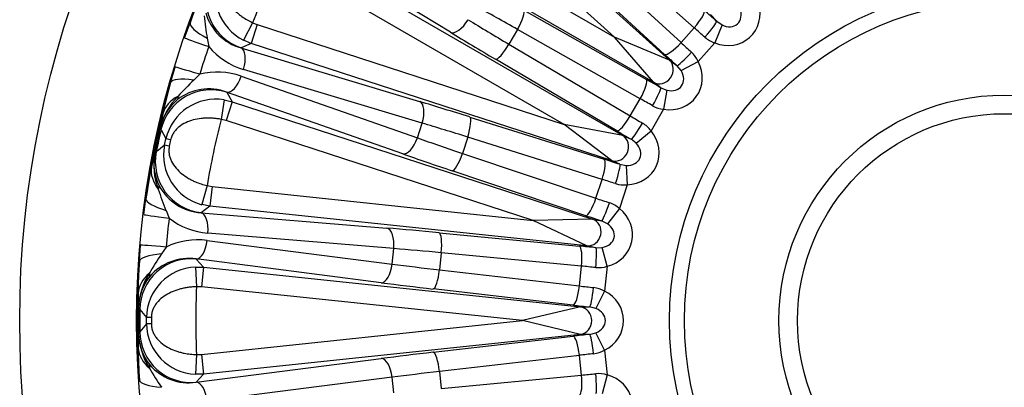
# Model space of a CAD drawing. Header units: millimetres. Extents: x 0 to 2285, y 0 to 1615.
# Tile 14 of 20: x 1367 to 1617, y 1065 to 1159. Entities that reach past the tile are written whole.
import ezdxf

# ---------------------------------------------------------------- set-up
doc = ezdxf.new("R2010")
doc.units = ezdxf.units.MM
doc.header["$LTSCALE"] = 7.692308
doc.layers.add('CAP500B', color=7, linetype='Continuous')
doc.layers.add('Default', color=7, linetype='Continuous')

# ---------------------------------------------------------------- blocks, each defined once
blk = doc.blocks.new('SE2')
at = {"layer": 'CAP500B', "color": 7, "linetype": 'Continuous'}
for p, q in [((1460.17, 1212.69), (1531.67, 1148.31)), ((1517.74, 1154.13), (1456.83, 1208.98)), ((1446.76, 1195.12), (1517.74, 1154.13)), ((1527.59, 1142.68), (1444.26, 1190.79)), ((1537.98, 1156.5), (1511.16, 1180.19)), ((1476.08, 1155.38), (1435.61, 1179.97)), ((1436.47, 1177.29), (1519.8, 1129.18)), ((1508.25, 1176.95), (1534.61, 1152.76)), ((1504.95, 1131.99), (1433.97, 1172.97)), ((1530.46, 1149.76), (1504.11, 1173.96)), ((1494.67, 1160.97), (1525.83, 1143.38)), ((1408.57, 1153.96), (1409.95, 1157.81)), ((1425.82, 1157.81), (1423.53, 1153.37)), ((1425.82, 1157.81), (1427, 1157.32)), ((1543.67, 1158.15), (1542.1, 1159.89)), ((1543.67, 1158.15), (1545.03, 1157.23)), ((1427, 1157.32), (1425.46, 1152.56)), ((1427, 1157.32), (1504.95, 1131.99)), ((1493.1, 1156.11), (1490.93, 1152.33)), ((1524.26, 1138.52), (1493.1, 1156.11)), ((1534.61, 1152.76), (1537.98, 1156.5)), ((1545.03, 1157.23), (1543.22, 1152.66)), ((1414.32, 1153.84), (1414.69, 1151.75)), ((1425.46, 1152.56), (1422.92, 1151.42)), ((1425.46, 1152.56), (1423.53, 1153.37)), ((1516.97, 1122.83), (1425.46, 1152.56)), ((1531.67, 1148.31), (1517.74, 1154.13)), ((1527.59, 1142.68), (1517.74, 1154.13)), ((1543.22, 1152.66), (1538.98, 1147.95)), ((1422.92, 1151.42), (1422.89, 1151.41)), ((1422.89, 1151.41), (1468.25, 1137.79)), ((1490.93, 1152.33), (1521.74, 1134.15)), ((1518.31, 1130.36), (1487.5, 1148.55)), ((1531.67, 1148.31), (1533.57, 1146.93)), ((1534.62, 1145.67), (1538.98, 1147.95)), ((1405.02, 1142.62), (1406.16, 1146.54)), ((1468.88, 1132.33), (1423.52, 1145.95)), ((1534.62, 1145.67), (1533.57, 1146.93)), ((1412.41, 1144.73), (1410.88, 1143.26)), ((1422.96, 1144.23), (1467.67, 1128.59)), ((1529.48, 1141.31), (1527.59, 1142.68)), ((1419.24, 1140.19), (1419.26, 1140.16)), ((1463.95, 1124.54), (1419.24, 1140.19)), ((1419.26, 1140.16), (1420.64, 1137.74)), ((1529.48, 1141.31), (1531, 1140.69)), ((1531, 1140.69), (1530.18, 1135.84)), ((1418.62, 1138.23), (1417.85, 1133.29)), ((1418.62, 1138.23), (1420.64, 1137.74)), ((1420.64, 1137.74), (1419.1, 1132.99)), ((1420.64, 1137.74), (1512.15, 1108.01)), ((1521.74, 1134.15), (1524.26, 1138.52)), ((1530.18, 1135.84), (1527.02, 1130.35)), ((1419.1, 1132.99), (1417.85, 1133.29)), ((1497.05, 1107.67), (1419.1, 1132.99)), ((1480.96, 1133.88), (1515.1, 1123.15)), ((1402.37, 1131.16), (1402.36, 1131.21)), ((1402.58, 1130.68), (1402.37, 1131.16)), ((1467.67, 1128.59), (1468.88, 1132.33)), ((1519.8, 1129.18), (1504.95, 1131.99)), ((1516.97, 1122.83), (1504.95, 1131.99)), ((1523.23, 1127.22), (1527.02, 1130.35)), ((1403.48, 1126.7), (1403.82, 1128.33)), ((1405.03, 1128.07), (1403.82, 1128.33)), ((1405.03, 1128.07), (1404.69, 1126.45)), ((1480.45, 1128.79), (1479.1, 1124.65)), ((1514.58, 1118.07), (1480.45, 1128.79)), ((1519.8, 1129.18), (1521.93, 1128.23)), ((1523.23, 1127.22), (1521.93, 1128.23)), ((1401, 1124.71), (1401.39, 1125.07)), ((1404.69, 1126.45), (1403.48, 1126.7)), ((1400.97, 1124.67), (1401, 1124.71)), ((1479.1, 1124.65), (1513.02, 1113.27)), ((1519.1, 1121.88), (1516.97, 1122.83)), ((1510.45, 1108.85), (1476.53, 1120.23)), ((1519.1, 1121.88), (1520.72, 1121.59)), ((1520.72, 1121.59), (1520.93, 1116.68)), ((1513.02, 1113.27), (1514.58, 1118.07)), ((1414.27, 1116.47), (1412.97, 1111.65)), ((1414.27, 1116.47), (1415.53, 1116.23)), ((1415.53, 1116.23), (1415.01, 1111.27)), ((1415.53, 1116.23), (1497.05, 1107.67)), ((1520.93, 1116.68), (1518.97, 1110.66)), ((1398.21, 1109.12), (1398.76, 1113.17)), ((1403.85, 1110.19), (1404.66, 1108.23)), ((1415.01, 1111.27), (1412.77, 1109.62)), ((1415.01, 1111.27), (1412.97, 1111.65)), ((1510.71, 1101.21), (1415.01, 1111.27)), ((1518.97, 1110.66), (1515.91, 1106.81)), ((1412.77, 1109.62), (1412.74, 1109.6)), ((1412.74, 1109.6), (1459.95, 1105.71)), ((1512.15, 1108.01), (1497.05, 1107.67)), ((1510.71, 1101.21), (1497.05, 1107.67)), ((1512.15, 1108.01), (1514.44, 1107.53)), ((1515.91, 1106.81), (1514.44, 1107.53)), ((1414.31, 1102.6), (1461.29, 1096.59)), ((1461.7, 1100.5), (1414.5, 1104.4)), ((1473.19, 1104.53), (1508.81, 1101.13)), ((1397.09, 1097.29), (1397.39, 1101.36)), ((1403.88, 1100.89), (1402.69, 1099.14)), ((1461.29, 1096.59), (1461.7, 1100.5)), ((1512.99, 1100.72), (1510.71, 1101.21)), ((1512.99, 1100.72), (1514.63, 1100.78)), ((1515.86, 1096.02), (1514.63, 1100.78)), ((1411.51, 1097.87), (1411.53, 1097.85)), ((1458.49, 1091.86), (1411.51, 1097.87)), ((1411.53, 1097.85), (1413.38, 1095.77)), ((1473.74, 1099.45), (1473.29, 1095.12)), ((1509.36, 1096.05), (1473.74, 1099.45)), ((1411.3, 1095.82), (1413.38, 1095.77)), ((1411.3, 1095.82), (1411.58, 1090.83)), ((1413.38, 1095.77), (1412.86, 1090.8)), ((1413.38, 1095.77), (1509.08, 1085.71)), ((1473.29, 1095.12), (1508.83, 1091.03)), ((1508.83, 1091.03), (1509.36, 1096.05)), ((1515.86, 1096.02), (1515.2, 1089.72)), ((1412.86, 1090.8), (1411.58, 1090.83)), ((1494.37, 1082.23), (1412.86, 1090.8)), ((1507.24, 1086.18), (1471.69, 1090.26)), ((1515.2, 1089.72), (1513.01, 1085.31)), ((1396.89, 1085.53), (1396.86, 1085.58)), ((1397.18, 1085.1), (1396.89, 1085.53)), ((1509.08, 1085.71), (1494.37, 1082.23)), ((1509.08, 1085.71), (1511.41, 1085.71)), ((1513.01, 1085.31), (1511.41, 1085.71)), ((1398.89, 1081.4), (1398.89, 1083.07)), ((1400.13, 1083.06), (1398.89, 1083.07)), ((1400.13, 1083.06), (1400.13, 1081.4)), ((1400.13, 1081.4), (1398.89, 1081.4)), ((1412.86, 1073.67), (1494.37, 1082.23)), ((1509.08, 1078.76), (1494.37, 1082.23)), ((1396.86, 1078.89), (1396.89, 1078.94)), ((1396.89, 1078.94), (1397.18, 1079.37)), ((1509.08, 1078.76), (1413.38, 1068.7)), ((1471.69, 1074.21), (1507.24, 1078.29)), ((1511.41, 1078.76), (1509.08, 1078.76)), ((1511.41, 1078.76), (1513.01, 1079.15)), ((1515.2, 1074.75), (1513.01, 1079.15)), ((1411.58, 1073.63), (1411.3, 1068.65)), ((1411.51, 1066.6), (1458.49, 1072.61)), ((1411.58, 1073.63), (1412.86, 1073.67)), ((1412.86, 1073.67), (1413.38, 1068.7)), ((1508.83, 1073.43), (1473.29, 1069.35)), ((1509.36, 1068.42), (1508.83, 1073.43)), ((1515.2, 1074.75), (1515.86, 1068.45)), ((1413.38, 1068.7), (1411.3, 1068.65)), ((1413.38, 1068.7), (1411.53, 1066.62)), ((1461.29, 1067.88), (1414.31, 1061.87)), ((1461.7, 1063.96), (1461.29, 1067.88)), ((1473.29, 1069.35), (1473.74, 1065.02)), ((1473.74, 1065.02), (1509.36, 1068.42)), ((1515.86, 1068.45), (1514.63, 1063.69)), ((1411.53, 1066.62), (1411.51, 1066.6))]:
    blk.add_line(p, q, dxfattribs=at)
for radius in [250, 220.3, 85, 81.22, 57.21, 52.49]:
    blk.add_circle((1616.7, 1082.23), radius, dxfattribs=at)
for centre, radius, start, end in [((1616.7, 1082.23), 220.13, 152.0788, 159.9212), ((1616.7, 1082.23), 205.3, 153.5995, 158.4005), ((1429.34, 1164.99), 12.99, 156.9878, 243.4682), ((1426.34, 1163.86), 12.91, 196.1635, 254.5276), ((1500.07, 1168.84), 87.06, 186.1274, 189.9218), ((1545.5, 1159.58), 7.28, 228.5356, 251.7575), ((1608.91, 1084.76), 205.45, 160.9705, 163.0295), ((1428.7, 1163.46), 18.26, 219.8933, 253.5149), ((1532.34, 1144.96), 7.28, 24.2412, 47.4657), ((1416.86, 1127.02), 18.26, 70.4852, 104.1067), ((1616.7, 1082.23), 220.13, 164.0788, 171.9212), ((1548.25, 1102.45), 148.76, 164.3354, 167.477), ((1471.44, 1080.73), 87.05, 134.078, 137.8727), ((1414.72, 1128.07), 12.94, 69.5283, 127.7806), ((1419.36, 1126.75), 17.58, 135.2637, 165.2857), ((1414.58, 1128.49), 12.52, 128.4444, 167.4248), ((1416.49, 1125.4), 13, 80.6016, 166.9424), ((1530.98, 1143.08), 7.28, 240.5356, 263.7575), ((1447.38, 1124.4), 45.53, 166.9134, 171.3934), ((1616.7, 1082.23), 205.3, 165.5995, 170.4005), ((1616.7, 1082.23), 219.84, 167.1416, 168.8584), ((1616.7, 1082.23), 219.53, 167.2523, 168.7477), ((1935.46, 1412.73), 602.92, 207.89218, 208.14424), ((1521.14, 1126.05), 7.28, 36.2412, 59.4657), ((1773.04, 651.22), 602.22, 127.85562, 128.10797), ((1416.23, 1124.22), 12.99, 168.9878, 255.4682), ((1444.87, 1112.58), 45.53, 164.6066, 169.0866), ((1413.24, 1122.19), 12.52, 168.5752, 207.5556), ((1418.31, 1121.83), 17.58, 170.7143, 200.7363), ((1544.59, 1091.84), 147.38, 168.5082, 171.6794), ((1484.61, 1142.7), 87.06, 198.1274, 201.9218), ((1413.53, 1122.49), 12.91, 208.1635, 266.5276), ((1520.2, 1123.93), 7.28, 252.5356, 275.7575), ((1514.12, 1105.22), 7.28, 48.2412, 71.4657), ((1608.56, 1083.09), 205.45, 172.9705, 175.0295), ((1415.92, 1122.6), 18.26, 231.8933, 265.5149), ((1411.92, 1084.49), 18.26, 82.4852, 116.1067), ((1474.92, 1050.56), 87.05, 146.078, 149.8727), ((1409.6, 1085.07), 12.94, 81.5283, 139.7806), ((1616.7, 1082.23), 220.13, 176.0788, 183.9212), ((1411.89, 1082.83), 13, 92.6016, 178.9424), ((1513.64, 1102.96), 7.28, 264.5356, 287.7575), ((1414.42, 1084.75), 17.58, 147.2637, 177.2857), ((1409.38, 1085.45), 12.52, 140.4444, 179.4248), ((1616.7, 1082.23), 205.3, 177.5995, 182.4005), ((1511.58, 1083.39), 7.28, 60.2412, 83.4657), ((1442.31, 1088.27), 45.53, 178.9134, 183.3934), ((1616.7, 1082.23), 219.84, 179.1416, 180.8584), ((1616.7, 1082.23), 219.53, 179.2523, 180.7477), ((1859.78, 1471.78), 602.92, 219.89218, 220.14424), ((1859.24, 693.14), 602.22, 139.85562, 140.10797), ((1411.88, 1081.62), 12.99, 180.9878, 267.4682), ((1442.31, 1076.19), 45.53, 176.6066, 181.0866), ((1409.38, 1079.01), 12.52, 180.5752, 219.5556), ((1414.42, 1079.72), 17.58, 182.7143, 212.7363), ((1544.16, 1076.64), 147.38, 180.5082, 183.6794), ((1511.58, 1081.08), 7.28, 276.5356, 299.7575), ((1474.93, 1113.91), 87.06, 210.1274, 213.9218), ((1409.59, 1079.37), 12.91, 220.1635, 278.5276), ((1513.64, 1061.51), 7.28, 72.2412, 95.4657)]:
    blk.add_arc(centre, radius, start, end, dxfattribs=at)
for centre, major_axis, ratio, start_param, end_param in [((1426.93, 1163.77), (-5.36, 11.84), 0.997908, 0.740606, 2.400987), ((1545.86, 1160.91), (-6.16, 6.85), 0.92274, 2.065171, 4.218014), ((1501.27, 1148.69), (-43.3, 25), 0.048027, -1.35353, -1.095786), ((1492.17, 1156.65), (2.46, 4.35), 0.215551, 4.710311, 6.238501), ((1537.18, 1157.23), (3.31, 3.75), 0.215551, 4.710311, 6.238501), ((1545.13, 1154.78), (-26.01, 23.42), 0.043661, -1.475102, -1.35353), ((1545.86, 1160.91), (-3.08, 3.42), 0.761201, 2.065171, 4.218014), ((1421.22, 1153.69), (-11.25, 4.19), 0.225152, 0.02687, 0.996422), ((1478.58, 1159.7), (-2.6, -4.27), 0.457257, 0.049067, 1.581063), ((1501.43, 1148.98), (-43.3, 25), 0.048027, 1.095786, 1.35353), ((1540.32, 1154.44), (3.33, 3.73), 0.095547, 4.711989, 6.239351), ((1498.94, 1144.65), (-47.63, 27.5), 0.043661, 1.095786, 1.35353), ((1541.79, 1151.07), (-22.29, 20.07), 0.050938, -1.475102, -1.35353), ((1419.91, 1150.05), (-11.34, 3.91), 0.00924, 0.025249, 1.095869), ((1533.81, 1153.48), (-3.38, -3.68), 0.215551, 0.044684, 1.572874), ((1540.41, 1149.54), (-22.29, 20.07), 0.050938, 1.35353, 1.475102), ((1421.35, 1146.66), (1.44, 4.79), 0.457257, 4.702122, 6.234118), ((1489.99, 1152.87), (-2.54, -4.31), 0.215551, 0.044684, 1.572874), ((1536.91, 1150.64), (-3.36, -3.7), 0.095547, 0.043834, 1.571197), ((1529.34, 1145.71), (2.06, 2.83), 0.92274, 3.255008, 6.16977), ((1531.05, 1144.46), (-7.45, 5.41), 0.92274, 2.065171, 4.218014), ((1537.07, 1145.83), (-26.01, 23.42), 0.043661, 1.35353, 1.475102), ((1417.63, 1143.03), (-11.48, 3.5), 0.00924, -1.095869, -0.025249), ((1531.05, 1144.46), (-3.72, 2.7), 0.761201, 2.065171, 4.218014), ((1416.55, 1139.33), (-11.56, 3.22), 0.225152, 5.286764, 6.256315), ((1420.79, 1144.94), (1.65, 4.72), 0.457257, 3.19066, 4.722656), ((1523.33, 1139.05), (2.46, 4.35), 0.215551, 4.710311, 6.238501), ((1531.61, 1138.32), (-30.31, 17.5), 0.043661, -1.475102, -1.35353), ((1415.24, 1127.81), (11.3, 6.43), 0.997908, 0.740606, 2.400987), ((1526.98, 1136.98), (2.48, 4.34), 0.095547, 4.711989, 6.239351), ((1415.04, 1128.26), (-12.45, -3.73), 0.998593, 5.109066, 5.766875), ((1414.68, 1131.85), (-11.72, 2.56), 0.703479, 5.582958, 6.246345), ((1403.62, 1142.15), (3.12, -3.9), 0.272046, 0.050846, 0.49602), ((1491.52, 1127.99), (-52.31, 17), 0.043661, -1.35353, -1.095786), ((1466.71, 1133.04), (1.44, 4.79), 0.457257, 4.702122, 6.234118), ((1529.12, 1133.99), (-25.98, 15), 0.050938, -1.475102, -1.35353), ((1479.42, 1129.13), (1.5, 4.77), 0.215551, 4.710311, 6.238501), ((1520.81, 1134.69), (-2.54, -4.31), 0.215551, 0.044684, 1.572874), ((1528.09, 1132.21), (-25.98, 15), 0.050938, 1.35353, 1.475102), ((1489.97, 1123.23), (-47.55, 15.45), 0.048027, -1.35353, -1.095786), ((1525.59, 1127.88), (-30.31, 17.5), 0.043661, 1.35353, 1.475102), ((1519.98, 1125.3), (-8.42, 3.75), 0.92274, 2.065171, 4.218014), ((1524.43, 1132.56), (-2.52, -4.32), 0.095547, 0.043834, 1.571197), ((1465.49, 1129.29), (1.65, 4.72), 0.457257, 3.19066, 4.722656), ((1490.08, 1123.55), (-47.55, 15.45), 0.048027, 1.095786, 1.35353), ((1518.05, 1126.16), (1.42, 3.2), 0.92274, 3.255008, 6.16977), ((1414.12, 1122.54), (-7.71, 10.47), 0.997908, 0.740606, 2.400987), ((1519.98, 1125.3), (-4.2, 1.87), 0.761201, 2.065171, 4.218014), ((1413.76, 1122.2), (-9.86, 8.48), 0.998593, 0.51631, 1.17412), ((1488.53, 1118.8), (-52.31, 17), 0.043661, 1.095786, 1.35353), ((1478.08, 1124.99), (1.59, 4.74), 0.215551, 3.186277, 4.714466), ((1513.55, 1118.4), (1.5, 4.77), 0.215551, 4.710311, 6.238501), ((1521.81, 1119.4), (-33.29, 10.82), 0.043661, -1.475102, -1.35353), ((1411.96, 1119.08), (-11.75, 2.43), 0.703479, 0.03684, 0.700227), ((1517.56, 1117.13), (1.53, 4.76), 0.095547, 4.711989, 6.239351), ((1520.27, 1114.65), (-28.53, 9.27), 0.050938, -1.475102, -1.35353), ((1397.67, 1114.17), (4.44, 2.3), 0.272046, 5.787165, 6.232339), ((1410.63, 1111.48), (-11.87, 1.76), 0.225152, 0.02687, 0.996422), ((1512, 1113.6), (1.59, 4.74), 0.215551, 3.186277, 4.714466), ((1519.63, 1112.69), (-28.53, 9.27), 0.050938, 1.35353, 1.475102), ((1515.98, 1112.28), (1.57, 4.75), 0.095547, 3.185427, 4.712789), ((1513.14, 1104.25), (-9.01, 1.92), 0.92274, 2.065171, 4.218014), ((1410.11, 1107.66), (-11.91, 1.47), 0.00924, 0.025249, 1.095869), ((1412.22, 1104.64), (-0.41, -4.98), 0.457257, 1.560529, 3.092526), ((1518.09, 1107.94), (-33.29, 10.82), 0.043661, 1.35353, 1.475102), ((1511.07, 1104.69), (0.73, 3.42), 0.92274, 3.255008, 6.16977), ((1484.74, 1100.96), (-54.7, 5.75), 0.043661, -1.35353, -1.095786), ((1459.42, 1100.74), (-0.41, -4.98), 0.457257, 1.560529, 3.092526), ((1513.14, 1104.25), (-4.5, 0.96), 0.761201, 2.065171, 4.218014), ((1412.03, 1102.83), (0.63, 4.96), 0.457257, 3.19066, 4.722656), ((1472.67, 1099.56), (-0.47, -4.98), 0.215551, 1.568719, 3.096908), ((1409.34, 1100.32), (-11.95, 1.04), 0.00924, -1.095869, -0.025249), ((1484.22, 1095.99), (-49.73, 5.23), 0.048027, -1.35353, -1.095786), ((1516.16, 1098.86), (-34.81, 3.66), 0.043661, -1.475102, -1.35353), ((1508.29, 1096.16), (-0.47, -4.98), 0.215551, 1.568719, 3.096908), ((1512.47, 1095.75), (-0.5, -4.97), 0.095547, 1.570396, 3.097759), ((1409.05, 1096.47), (-11.98, 0.75), 0.225152, 5.286764, 6.256315), ((1410.17, 1084.93), (9.72, 8.64), 0.997908, 0.740606, 2.400987), ((1459.01, 1096.83), (0.63, 4.96), 0.457257, 3.19066, 4.722656), ((1484.25, 1096.32), (-49.73, 5.23), 0.048027, 1.095786, 1.35353), ((1472.22, 1095.23), (0.57, 4.97), 0.215551, 3.186277, 4.714466), ((1515.64, 1093.89), (-29.84, 3.14), 0.050938, -1.475102, -1.35353), ((1408.78, 1088.76), (-12, 0.07), 0.703479, 5.582958, 6.246345), ((1409.88, 1085.33), (-11.4, -6.24), 0.998593, 5.109066, 5.766875), ((1395.82, 1096.54), (3.87, -3.17), 0.272046, 0.050846, 0.49602), ((1483.73, 1091.35), (-54.7, 5.75), 0.043661, 1.095786, 1.35353), ((1507.76, 1091.15), (0.57, 4.97), 0.215551, 3.186277, 4.714466), ((1515.42, 1091.84), (-29.84, 3.14), 0.050938, 1.35353, 1.475102), ((1511.94, 1090.68), (0.54, 4.97), 0.095547, 3.185427, 4.712789), ((1510.83, 1082.23), (-9.21, 0), 0.92274, 2.065171, 4.218014), ((1514.9, 1086.87), (-34.81, 3.66), 0.043661, 1.35353, 1.475102), ((1508.71, 1082.23), (0, 3.5), 0.92274, 3.255008, 6.16977), ((1510.83, 1082.23), (-4.6, 0), 0.761201, 2.065171, 4.218014), ((1409.88, 1079.13), (-11.4, 6.24), 0.998593, 0.51631, 1.17412), ((1410.17, 1079.54), (-9.72, 8.64), 0.997908, 0.740606, 2.400987), ((1514.9, 1077.59), (-34.81, -3.66), 0.043661, -1.475102, -1.35353), ((1507.76, 1073.32), (0.57, -4.97), 0.215551, 1.568719, 3.096908), ((1511.94, 1073.79), (0.54, -4.97), 0.095547, 1.570396, 3.097759), ((1408.78, 1075.71), (-12, -0.07), 0.703479, 0.03684, 0.700227), ((1483.73, 1073.11), (-54.7, -5.75), 0.043661, -1.35353, -1.095786), ((1459.01, 1067.64), (0.63, -4.96), 0.457257, 1.560529, 3.092526), ((1472.22, 1069.24), (0.57, -4.97), 0.215551, 1.568719, 3.096908), ((1515.42, 1072.63), (-29.84, -3.14), 0.050938, -1.475102, -1.35353), ((1395.82, 1067.93), (3.87, 3.17), 0.272046, 5.787165, 6.232339), ((1484.25, 1068.14), (-49.73, -5.23), 0.048027, -1.35353, -1.095786), ((1508.29, 1068.3), (-0.47, 4.98), 0.215551, 3.186277, 4.714466), ((1515.64, 1070.58), (-29.84, -3.14), 0.050938, 1.35353, 1.475102), ((1512.47, 1068.71), (-0.5, 4.97), 0.095547, 3.185427, 4.712789), ((1513.14, 1060.22), (-9.01, -1.92), 0.92274, 2.065171, 4.218014), ((1409.05, 1068), (-11.98, -0.75), 0.225152, 0.02687, 0.996422), ((1412.03, 1061.63), (0.63, -4.96), 0.457257, 1.560529, 3.092526)]:
    blk.add_ellipse(centre, major_axis=major_axis, ratio=ratio, start_param=start_param, end_param=end_param, dxfattribs=at)
for points, knots in [([(1418.51, 1169.56), (1418.45, 1169.41), (1418.33, 1169.1), (1418.19, 1168.62), (1418.1, 1168.12), (1418.04, 1167.46), (1418.08, 1166.62), (1418.33, 1165.31), (1418.98, 1163.77), (1420.12, 1162.09), (1421.3, 1160.84), (1422.33, 1159.96), (1423.27, 1159.26), (1424.41, 1158.51), (1425.35, 1158.04), (1425.82, 1157.81)], [0, 0, 0, 0, 0.030457, 0.061491, 0.093633, 0.127364, 0.191354, 0.26288, 0.404297, 0.545166, 0.681898, 0.744236, 0.806324, 0.903533, 1, 1, 1, 1]), ([(1417.85, 1133.29), (1417.51, 1133.35), (1416.83, 1133.47), (1415.79, 1133.57), (1414.77, 1133.61), (1413.77, 1133.6), (1412.42, 1133.49), (1410.73, 1133.18), (1408.82, 1132.49), (1407.39, 1131.62), (1406.42, 1130.72), (1405.8, 1129.94), (1405.31, 1129.06), (1405.12, 1128.39), (1405.03, 1128.07)], [0, 0, 0, 0, 0.064038, 0.128301, 0.192994, 0.255406, 0.318078, 0.454344, 0.596096, 0.736295, 0.808027, 0.8722, 0.938335, 1, 1, 1, 1]), ([(1404.69, 1126.45), (1404.66, 1126.29), (1404.6, 1125.96), (1404.57, 1125.46), (1404.58, 1124.95), (1404.66, 1124.29), (1404.87, 1123.48), (1405.39, 1122.26), (1406.35, 1120.88), (1407.81, 1119.47), (1409.23, 1118.5), (1410.42, 1117.85), (1411.48, 1117.36), (1412.76, 1116.87), (1413.77, 1116.6), (1414.27, 1116.47)], [0, 0, 0, 0, 0.030457, 0.061491, 0.093633, 0.127364, 0.191354, 0.26288, 0.404297, 0.545166, 0.681898, 0.744236, 0.806324, 0.903533, 1, 1, 1, 1]), ([(1411.58, 1090.83), (1411.23, 1090.82), (1410.54, 1090.79), (1409.51, 1090.68), (1408.5, 1090.51), (1407.53, 1090.28), (1406.23, 1089.9), (1404.64, 1089.24), (1402.91, 1088.18), (1401.7, 1087.03), (1400.93, 1085.94), (1400.49, 1085.05), (1400.19, 1084.09), (1400.15, 1083.4), (1400.13, 1083.06)], [0, 0, 0, 0, 0.064038, 0.128301, 0.192994, 0.255406, 0.318078, 0.454344, 0.596096, 0.736295, 0.808027, 0.8722, 0.938335, 1, 1, 1, 1]), ([(1400.13, 1081.4), (1400.13, 1081.24), (1400.14, 1080.91), (1400.22, 1080.41), (1400.34, 1079.92), (1400.55, 1079.29), (1400.93, 1078.53), (1401.69, 1077.45), (1402.91, 1076.3), (1404.64, 1075.23), (1406.23, 1074.57), (1407.52, 1074.19), (1408.66, 1073.92), (1410.01, 1073.71), (1411.06, 1073.66), (1411.58, 1073.63)], [0, 0, 0, 0, 0.030457, 0.061491, 0.093633, 0.127364, 0.191354, 0.26288, 0.404297, 0.545166, 0.681898, 0.744236, 0.806324, 0.903533, 1, 1, 1, 1])]:
    blk.add_open_spline(points, degree=3, knots=knots, dxfattribs=at)

msp = doc.modelspace()

# ---------------------------------------------------------------- block references
at = {"layer": 'Default'}
msp.add_blockref('SE2', (0, 0), dxfattribs=at)

doc.saveas('drawing.dxf')
